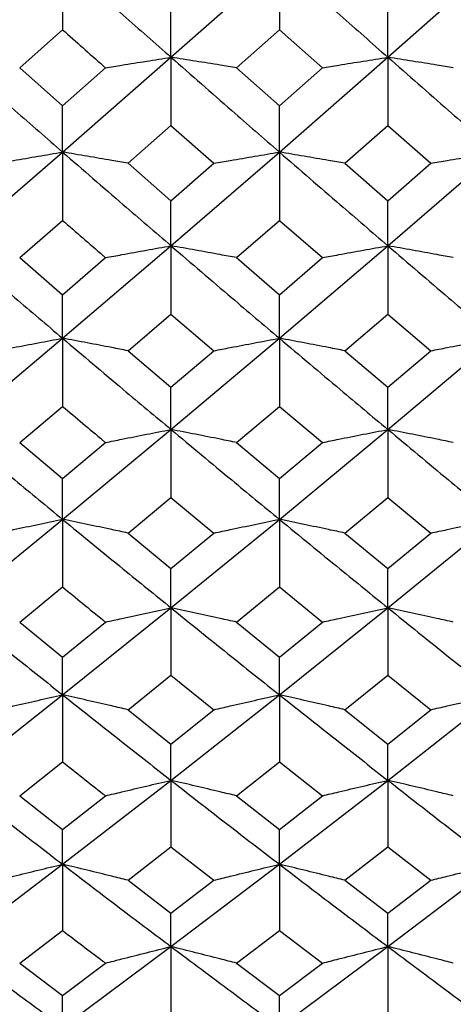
# Model space of a CAD drawing. Header units: inches. Extents: x 0.9 to 16, y 4.3 to 9.2.
# Tile 15 of 55: x 7.674 to 7.837, y 5.058 to 5.427. Entities that reach past the tile are written whole.
import ezdxf

# ---------------------------------------------------------------- set-up
doc = ezdxf.new("R2010")
doc.units = ezdxf.units.IN
doc.header["$MEASUREMENT"] = 0

msp = doc.modelspace()

# ---------------------------------------------------------------- linework, layer by layer
at = {"color": 7, "linetype": 'Continuous', "lineweight": 25}
for p, q in [((7.68999, 5.44937), (7.68999, 5.4237)), ((7.73068, 5.41336), (7.7714, 5.44937)), ((7.7714, 5.44937), (7.7714, 5.4237)), ((7.81211, 5.41336), (7.85279, 5.44937)), ((7.73068, 5.41336), (7.73068, 5.43123)), ((7.81211, 5.41336), (7.81211, 5.43123)), ((7.67388, 5.40939), (7.68999, 5.4237)), ((7.75527, 5.40939), (7.7714, 5.4237)), ((7.7714, 5.4237), (7.78753, 5.40939)), ((7.68999, 5.37777), (7.73068, 5.41336)), ((7.73068, 5.41336), (7.73068, 5.3877)), ((7.7714, 5.37777), (7.81211, 5.41336)), ((7.81211, 5.41336), (7.81211, 5.3877)), ((7.67388, 5.40939), (7.68999, 5.39514)), ((7.68999, 5.39514), (7.70611, 5.40939)), ((7.75527, 5.40939), (7.7714, 5.39514)), ((7.7714, 5.39514), (7.78753, 5.40939)), ((7.68999, 5.37777), (7.68999, 5.39514)), ((7.7714, 5.37777), (7.7714, 5.39514)), ((7.71455, 5.37356), (7.73068, 5.3877)), ((7.73068, 5.3877), (7.74681, 5.37356)), ((7.79598, 5.37356), (7.81211, 5.3877)), ((7.81211, 5.3877), (7.82823, 5.37356)), ((7.64934, 5.3426), (7.68999, 5.37777)), ((7.68999, 5.37777), (7.68999, 5.35213)), ((7.73068, 5.3426), (7.7714, 5.37777)), ((7.7714, 5.37777), (7.7714, 5.35213)), ((7.81211, 5.3426), (7.85279, 5.37777)), ((7.71455, 5.37356), (7.73068, 5.35948)), ((7.73068, 5.35948), (7.74681, 5.37356)), ((7.79598, 5.37356), (7.81211, 5.35948)), ((7.81211, 5.35948), (7.82823, 5.37356)), ((7.73068, 5.3426), (7.73068, 5.35948)), ((7.81211, 5.3426), (7.81211, 5.35948)), ((7.67388, 5.33816), (7.68999, 5.35213)), ((7.75527, 5.33816), (7.7714, 5.35213)), ((7.7714, 5.35213), (7.78753, 5.33816)), ((7.68999, 5.30789), (7.73068, 5.3426)), ((7.73068, 5.3426), (7.73068, 5.317)), ((7.7714, 5.30789), (7.81211, 5.3426)), ((7.81211, 5.3426), (7.81211, 5.317)), ((7.67388, 5.33816), (7.68999, 5.32425)), ((7.68999, 5.32425), (7.70611, 5.33816)), ((7.75527, 5.33816), (7.7714, 5.32425)), ((7.7714, 5.32425), (7.78753, 5.33816)), ((7.68999, 5.30789), (7.68999, 5.32425)), ((7.7714, 5.30789), (7.7714, 5.32425)), ((7.71455, 5.30321), (7.73068, 5.317)), ((7.73068, 5.317), (7.74681, 5.30321)), ((7.79598, 5.30321), (7.81211, 5.317)), ((7.81211, 5.317), (7.82823, 5.30321)), ((7.64934, 5.27366), (7.68999, 5.30789)), ((7.68999, 5.30789), (7.68999, 5.28234)), ((7.73068, 5.27366), (7.7714, 5.30789)), ((7.7714, 5.30789), (7.7714, 5.28234)), ((7.81211, 5.27366), (7.85279, 5.30789)), ((7.71455, 5.30321), (7.73068, 5.2895)), ((7.73068, 5.2895), (7.74681, 5.30321)), ((7.79598, 5.30321), (7.81211, 5.2895)), ((7.81211, 5.2895), (7.82823, 5.30321)), ((7.73068, 5.27366), (7.73068, 5.2895)), ((7.81211, 5.27366), (7.81211, 5.2895)), ((7.67388, 5.26875), (7.68999, 5.28234)), ((7.75527, 5.26875), (7.7714, 5.28234)), ((7.7714, 5.28234), (7.78753, 5.26875)), ((7.68999, 5.23993), (7.73068, 5.27366)), ((7.73068, 5.27366), (7.73068, 5.24818)), ((7.7714, 5.23993), (7.81211, 5.27366)), ((7.81211, 5.27366), (7.81211, 5.24818)), ((7.67388, 5.26875), (7.68999, 5.25523)), ((7.68999, 5.25523), (7.70611, 5.26875)), ((7.75527, 5.26875), (7.7714, 5.25523)), ((7.7714, 5.25523), (7.78753, 5.26875)), ((7.68999, 5.23993), (7.68999, 5.25523)), ((7.7714, 5.23993), (7.7714, 5.25523)), ((7.71455, 5.23479), (7.73068, 5.24818)), ((7.73068, 5.24818), (7.74681, 5.23479)), ((7.79598, 5.23479), (7.81211, 5.24818)), ((7.81211, 5.24818), (7.82823, 5.23479)), ((7.64934, 5.20672), (7.68999, 5.23993)), ((7.68999, 5.23993), (7.68999, 5.21454)), ((7.73068, 5.20672), (7.7714, 5.23993)), ((7.7714, 5.23993), (7.7714, 5.21454)), ((7.81211, 5.20672), (7.85279, 5.23993)), ((7.71455, 5.23479), (7.73068, 5.22148)), ((7.73068, 5.22148), (7.74681, 5.23479)), ((7.79598, 5.23479), (7.81211, 5.22148)), ((7.81211, 5.22148), (7.82823, 5.23479)), ((7.73068, 5.20672), (7.73068, 5.22148)), ((7.81211, 5.20672), (7.81211, 5.22148)), ((7.67388, 5.20136), (7.68999, 5.21454)), ((7.75527, 5.20136), (7.7714, 5.21454)), ((7.7714, 5.21454), (7.78753, 5.20136)), ((7.68999, 5.17406), (7.73068, 5.20672)), ((7.73068, 5.20672), (7.73068, 5.18144)), ((7.7714, 5.17406), (7.81211, 5.20672)), ((7.81211, 5.20672), (7.81211, 5.18144)), ((7.67388, 5.20136), (7.68999, 5.18826)), ((7.68999, 5.18826), (7.70611, 5.20136)), ((7.75527, 5.20136), (7.7714, 5.18826)), ((7.7714, 5.18826), (7.78753, 5.20136)), ((7.68999, 5.17406), (7.68999, 5.18826)), ((7.7714, 5.17406), (7.7714, 5.18826)), ((7.71455, 5.16847), (7.73068, 5.18144)), ((7.73068, 5.18144), (7.74681, 5.16847)), ((7.79598, 5.16847), (7.81211, 5.18144)), ((7.81211, 5.18144), (7.82823, 5.16847)), ((7.64934, 5.14196), (7.68999, 5.17406)), ((7.68999, 5.17406), (7.68999, 5.1489)), ((7.73068, 5.14196), (7.7714, 5.17406)), ((7.7714, 5.17406), (7.7714, 5.1489)), ((7.81211, 5.14196), (7.85279, 5.17406)), ((7.71455, 5.16847), (7.73068, 5.1556)), ((7.73068, 5.1556), (7.74681, 5.16847)), ((7.79598, 5.16847), (7.81211, 5.1556)), ((7.81211, 5.1556), (7.82823, 5.16847)), ((7.73068, 5.14196), (7.73068, 5.1556)), ((7.81211, 5.14196), (7.81211, 5.1556)), ((7.67388, 5.13617), (7.68999, 5.1489)), ((7.75527, 5.13617), (7.7714, 5.1489)), ((7.7714, 5.1489), (7.78753, 5.13617)), ((7.68999, 5.11046), (7.73068, 5.14196)), ((7.73068, 5.14196), (7.73068, 5.11695)), ((7.7714, 5.11046), (7.81211, 5.14196)), ((7.81211, 5.14196), (7.81211, 5.11695)), ((7.67388, 5.13617), (7.68999, 5.12353)), ((7.68999, 5.12353), (7.70611, 5.13617)), ((7.75527, 5.13617), (7.7714, 5.12353)), ((7.7714, 5.12353), (7.78753, 5.13617)), ((7.68999, 5.11046), (7.68999, 5.12353)), ((7.7714, 5.11046), (7.7714, 5.12353)), ((7.71455, 5.10446), (7.73068, 5.11695)), ((7.73068, 5.11695), (7.74681, 5.10446)), ((7.79598, 5.10446), (7.81211, 5.11695)), ((7.81211, 5.11695), (7.82823, 5.10446)), ((7.64934, 5.07958), (7.68999, 5.11046)), ((7.68999, 5.11046), (7.68999, 5.08561)), ((7.73068, 5.07958), (7.7714, 5.11046)), ((7.7714, 5.11046), (7.7714, 5.08561)), ((7.81211, 5.07958), (7.85279, 5.11046)), ((7.71455, 5.10446), (7.73068, 5.09206)), ((7.73068, 5.09206), (7.74681, 5.10446)), ((7.79598, 5.10446), (7.81211, 5.09206)), ((7.81211, 5.09206), (7.82823, 5.10446)), ((7.73068, 5.07958), (7.73068, 5.09206)), ((7.81211, 5.07958), (7.81211, 5.09206)), ((7.67388, 5.07336), (7.68999, 5.08561)), ((7.75527, 5.07336), (7.7714, 5.08561)), ((7.7714, 5.08561), (7.78753, 5.07336)), ((7.68999, 5.04932), (7.73068, 5.07958)), ((7.73068, 5.07958), (7.73068, 5.05489)), ((7.7714, 5.04932), (7.81211, 5.07958)), ((7.81211, 5.07958), (7.81211, 5.05489)), ((7.67388, 5.07336), (7.68999, 5.06122)), ((7.68999, 5.06122), (7.70611, 5.07336)), ((7.75527, 5.07336), (7.7714, 5.06122)), ((7.7714, 5.06122), (7.78753, 5.07336)), ((7.68999, 5.04932), (7.68999, 5.06122)), ((7.7714, 5.04932), (7.7714, 5.06122))]:
    msp.add_line(p, q, dxfattribs=at)
for points, knots in [([(7.68999, 5.44937), (7.69758, 5.44262), (7.71114, 5.43057), (7.72471, 5.41862), (7.73068, 5.41336)], [0, 0, 0, 0, 0.559887, 1, 1, 1, 1]), ([(7.7714, 5.44937), (7.779, 5.44262), (7.79257, 5.43057), (7.80614, 5.41862), (7.81211, 5.41336)], [0, 0, 0, 0, 0.560058, 1, 1, 1, 1]), ([(7.68999, 5.4237), (7.69503, 5.41922), (7.70041, 5.41444), (7.70578, 5.40968), (7.70611, 5.40939)], [0, 0, 0, 0, 0.9388998, 1, 1, 1, 1]), ([(7.64934, 5.41336), (7.65693, 5.40669), (7.67047, 5.39477), (7.68402, 5.38297), (7.68999, 5.37777)], [0, 0, 0, 0, 0.559838, 1, 1, 1, 1]), ([(7.70611, 5.40939), (7.70815, 5.40973), (7.71325, 5.41057), (7.72144, 5.4119), (7.7276, 5.41288), (7.73068, 5.41336)], [0, 0, 0, 0, 0.2499862, 0.6249846, 1, 1, 1, 1]), ([(7.75527, 5.40939), (7.75322, 5.40973), (7.74812, 5.41057), (7.73993, 5.4119), (7.73376, 5.41288), (7.73068, 5.41336)], [0, 0, 0, 0, 0.249987, 0.624987, 1, 1, 1, 1]), ([(7.73068, 5.41336), (7.73828, 5.40669), (7.75185, 5.39478), (7.76543, 5.38297), (7.7714, 5.37777)], [0, 0, 0, 0, 0.559973, 1, 1, 1, 1]), ([(7.78753, 5.40939), (7.78957, 5.40973), (7.79468, 5.41057), (7.80287, 5.4119), (7.80903, 5.41288), (7.81211, 5.41336)], [0, 0, 0, 0, 0.24999, 0.624989, 1, 1, 1, 1]), ([(7.83668, 5.40939), (7.83464, 5.40973), (7.82953, 5.41057), (7.82135, 5.4119), (7.81519, 5.41288), (7.81211, 5.41336)], [0, 0, 0, 0, 0.2499883, 0.6249867, 1, 1, 1, 1]), ([(7.81211, 5.41336), (7.81971, 5.40669), (7.83327, 5.39478), (7.84683, 5.38297), (7.85279, 5.37777)], [0, 0, 0, 0, 0.560145, 1, 1, 1, 1]), ([(7.66544, 5.37356), (7.66748, 5.37391), (7.67258, 5.37481), (7.68076, 5.37622), (7.68691, 5.37725), (7.68999, 5.37777)], [0, 0, 0, 0, 0.249988, 0.624985, 1, 1, 1, 1]), ([(7.71455, 5.37356), (7.71251, 5.37391), (7.70741, 5.37481), (7.69923, 5.37622), (7.69307, 5.37725), (7.68999, 5.37777)], [0, 0, 0, 0, 0.249989, 0.624987, 1, 1, 1, 1]), ([(7.68999, 5.37777), (7.69758, 5.37118), (7.71114, 5.3594), (7.72471, 5.34774), (7.73068, 5.3426)], [0, 0, 0, 0, 0.559886, 1, 1, 1, 1]), ([(7.74681, 5.37356), (7.74886, 5.37391), (7.75396, 5.37481), (7.76215, 5.37622), (7.76832, 5.37725), (7.7714, 5.37777)], [0, 0, 0, 0, 0.249988, 0.624985, 1, 1, 1, 1]), ([(7.79598, 5.37356), (7.79394, 5.37391), (7.78883, 5.37481), (7.78064, 5.37622), (7.77448, 5.37725), (7.7714, 5.37777)], [0, 0, 0, 0, 0.249987, 0.624985, 1, 1, 1, 1]), ([(7.7714, 5.37777), (7.779, 5.37118), (7.79257, 5.3594), (7.80614, 5.34774), (7.81211, 5.3426)], [0, 0, 0, 0, 0.560059, 1, 1, 1, 1]), ([(7.82823, 5.37356), (7.83027, 5.37391), (7.83537, 5.37481), (7.84356, 5.37622), (7.84971, 5.37725), (7.85279, 5.37777)], [0, 0, 0, 0, 0.249989, 0.624987, 1, 1, 1, 1]), ([(7.68999, 5.35213), (7.69503, 5.34775), (7.70041, 5.34308), (7.70578, 5.33844), (7.70611, 5.33816)], [0, 0, 0, 0, 0.938897, 1, 1, 1, 1]), ([(7.64934, 5.3426), (7.65693, 5.33609), (7.67047, 5.32446), (7.68402, 5.31296), (7.68999, 5.30789)], [0, 0, 0, 0, 0.5598384, 1, 1, 1, 1]), ([(7.70611, 5.33816), (7.70815, 5.33853), (7.71325, 5.33948), (7.72144, 5.34096), (7.7276, 5.34206), (7.73068, 5.3426)], [0, 0, 0, 0, 0.249986, 0.624983, 1, 1, 1, 1]), ([(7.75527, 5.33816), (7.75322, 5.33853), (7.74812, 5.33948), (7.73993, 5.34096), (7.73376, 5.34206), (7.73068, 5.3426)], [0, 0, 0, 0, 0.249988, 0.624985, 1, 1, 1, 1]), ([(7.73068, 5.3426), (7.73828, 5.33609), (7.75185, 5.32447), (7.76543, 5.31296), (7.7714, 5.30789)], [0, 0, 0, 0, 0.559972, 1, 1, 1, 1]), ([(7.78753, 5.33816), (7.78957, 5.33853), (7.79468, 5.33948), (7.80287, 5.34096), (7.80903, 5.34206), (7.81211, 5.3426)], [0, 0, 0, 0, 0.2499894, 0.6249862, 1, 1, 1, 1]), ([(7.83668, 5.33816), (7.83464, 5.33853), (7.82953, 5.33948), (7.82135, 5.34096), (7.81519, 5.34206), (7.81211, 5.3426)], [0, 0, 0, 0, 0.249989, 0.624985, 1, 1, 1, 1]), ([(7.81211, 5.3426), (7.81971, 5.33609), (7.83327, 5.32447), (7.84683, 5.31296), (7.85279, 5.30789)], [0, 0, 0, 0, 0.560146, 1, 1, 1, 1]), ([(7.66544, 5.30321), (7.66748, 5.30361), (7.67258, 5.3046), (7.68076, 5.30617), (7.68691, 5.30732), (7.68999, 5.30789)], [0, 0, 0, 0, 0.24999, 0.624986, 1, 1, 1, 1]), ([(7.71455, 5.30321), (7.71251, 5.30361), (7.70741, 5.3046), (7.69923, 5.30617), (7.69307, 5.30732), (7.68999, 5.30789)], [0, 0, 0, 0, 0.249988, 0.624989, 1, 1, 1, 1]), ([(7.68999, 5.30789), (7.69758, 5.30147), (7.71114, 5.29), (7.72471, 5.27865), (7.73068, 5.27366)], [0, 0, 0, 0, 0.559886, 1, 1, 1, 1]), ([(7.74681, 5.30321), (7.74886, 5.30361), (7.75396, 5.3046), (7.76215, 5.30617), (7.76832, 5.30732), (7.7714, 5.30789)], [0, 0, 0, 0, 0.249989, 0.624985, 1, 1, 1, 1]), ([(7.79598, 5.30321), (7.79394, 5.30361), (7.78883, 5.3046), (7.78064, 5.30617), (7.77448, 5.30732), (7.7714, 5.30789)], [0, 0, 0, 0, 0.249987, 0.624986, 1, 1, 1, 1]), ([(7.7714, 5.30789), (7.779, 5.30147), (7.79257, 5.29), (7.80614, 5.27865), (7.81211, 5.27366)], [0, 0, 0, 0, 0.56006, 1, 1, 1, 1]), ([(7.82823, 5.30321), (7.83027, 5.30361), (7.83537, 5.3046), (7.84356, 5.30617), (7.84971, 5.30732), (7.85279, 5.30789)], [0, 0, 0, 0, 0.2499906, 0.624987, 1, 1, 1, 1]), ([(7.68999, 5.28234), (7.69503, 5.27808), (7.70041, 5.27354), (7.70578, 5.26902), (7.70611, 5.26875)], [0, 0, 0, 0, 0.9388943, 1, 1, 1, 1]), ([(7.64934, 5.27366), (7.65693, 5.26733), (7.67047, 5.25602), (7.68402, 5.24484), (7.68999, 5.23993)], [0, 0, 0, 0, 0.559839, 1, 1, 1, 1]), ([(7.70611, 5.26875), (7.70815, 5.26916), (7.71325, 5.27021), (7.72144, 5.27185), (7.7276, 5.27305), (7.73068, 5.27366)], [0, 0, 0, 0, 0.249986, 0.624984, 1, 1, 1, 1]), ([(7.75527, 5.26875), (7.75322, 5.26916), (7.74812, 5.27021), (7.73993, 5.27185), (7.73376, 5.27305), (7.73068, 5.27366)], [0, 0, 0, 0, 0.249987, 0.624986, 1, 1, 1, 1]), ([(7.73068, 5.27366), (7.73828, 5.26733), (7.75185, 5.25602), (7.76543, 5.24484), (7.7714, 5.23993)], [0, 0, 0, 0, 0.559974, 1, 1, 1, 1]), ([(7.78753, 5.26875), (7.78957, 5.26916), (7.79468, 5.27021), (7.80287, 5.27185), (7.80903, 5.27305), (7.81211, 5.27366)], [0, 0, 0, 0, 0.24999, 0.624987, 1, 1, 1, 1]), ([(7.83668, 5.26875), (7.83464, 5.26916), (7.82953, 5.27021), (7.82135, 5.27185), (7.81519, 5.27305), (7.81211, 5.27366)], [0, 0, 0, 0, 0.249989, 0.624987, 1, 1, 1, 1]), ([(7.81211, 5.27366), (7.81971, 5.26733), (7.83327, 5.25602), (7.84683, 5.24484), (7.85279, 5.23993)], [0, 0, 0, 0, 0.560147, 1, 1, 1, 1]), ([(7.66544, 5.23479), (7.66748, 5.23522), (7.67258, 5.23631), (7.68076, 5.23803), (7.68691, 5.23929), (7.68999, 5.23993)], [0, 0, 0, 0, 0.249989, 0.624985, 1, 1, 1, 1]), ([(7.71455, 5.23479), (7.71251, 5.23522), (7.70741, 5.23631), (7.69923, 5.23803), (7.69307, 5.23929), (7.68999, 5.23993)], [0, 0, 0, 0, 0.2499889, 0.6249866, 1, 1, 1, 1]), ([(7.68999, 5.23993), (7.69758, 5.23369), (7.71114, 5.22256), (7.72471, 5.21156), (7.73068, 5.20672)], [0, 0, 0, 0, 0.559887, 1, 1, 1, 1]), ([(7.74681, 5.23479), (7.74886, 5.23522), (7.75396, 5.23631), (7.76215, 5.23803), (7.76832, 5.23929), (7.7714, 5.23993)], [0, 0, 0, 0, 0.249988, 0.624986, 1, 1, 1, 1]), ([(7.79598, 5.23479), (7.79394, 5.23522), (7.78883, 5.23631), (7.78064, 5.23803), (7.77448, 5.23929), (7.7714, 5.23993)], [0, 0, 0, 0, 0.249988, 0.624984, 1, 1, 1, 1]), ([(7.7714, 5.23993), (7.779, 5.23369), (7.79257, 5.22256), (7.80614, 5.21156), (7.81211, 5.20672)], [0, 0, 0, 0, 0.56006, 1, 1, 1, 1]), ([(7.82823, 5.23479), (7.83027, 5.23522), (7.83537, 5.23631), (7.84356, 5.23803), (7.84971, 5.23929), (7.85279, 5.23993)], [0, 0, 0, 0, 0.249989, 0.624988, 1, 1, 1, 1]), ([(7.68999, 5.21454), (7.69503, 5.2104), (7.70041, 5.206), (7.70578, 5.20162), (7.70611, 5.20136)], [0, 0, 0, 0, 0.938898, 1, 1, 1, 1]), ([(7.64934, 5.20672), (7.65693, 5.20058), (7.67047, 5.18963), (7.68402, 5.17881), (7.68999, 5.17406)], [0, 0, 0, 0, 0.5598394, 1, 1, 1, 1]), ([(7.70611, 5.20136), (7.70815, 5.20181), (7.71325, 5.20295), (7.72144, 5.20474), (7.7276, 5.20606), (7.73068, 5.20672)], [0, 0, 0, 0, 0.249986, 0.624985, 1, 1, 1, 1]), ([(7.75527, 5.20136), (7.75322, 5.20181), (7.74812, 5.20295), (7.73993, 5.20474), (7.73376, 5.20606), (7.73068, 5.20672)], [0, 0, 0, 0, 0.249987, 0.624987, 1, 1, 1, 1]), ([(7.73068, 5.20672), (7.73828, 5.20058), (7.75185, 5.18963), (7.76543, 5.17881), (7.7714, 5.17406)], [0, 0, 0, 0, 0.559974, 1, 1, 1, 1]), ([(7.78753, 5.20136), (7.78957, 5.20181), (7.79468, 5.20295), (7.80287, 5.20474), (7.80903, 5.20606), (7.81211, 5.20672)], [0, 0, 0, 0, 0.2499915, 0.6249884, 1, 1, 1, 1]), ([(7.83668, 5.20136), (7.83464, 5.20181), (7.82953, 5.20295), (7.82135, 5.20474), (7.81519, 5.20606), (7.81211, 5.20672)], [0, 0, 0, 0, 0.249989, 0.624985, 1, 1, 1, 1]), ([(7.81211, 5.20672), (7.81971, 5.20058), (7.83327, 5.18963), (7.84683, 5.17881), (7.85279, 5.17406)], [0, 0, 0, 0, 0.560146, 1, 1, 1, 1]), ([(7.66544, 5.16847), (7.66748, 5.16895), (7.67258, 5.17013), (7.68076, 5.172), (7.68691, 5.17337), (7.68999, 5.17406)], [0, 0, 0, 0, 0.24999, 0.624984, 1, 1, 1, 1]), ([(7.71455, 5.16847), (7.71251, 5.16895), (7.70741, 5.17013), (7.69923, 5.172), (7.69307, 5.17337), (7.68999, 5.17406)], [0, 0, 0, 0, 0.24999, 0.624987, 1, 1, 1, 1]), ([(7.68999, 5.17406), (7.69758, 5.16803), (7.71114, 5.15726), (7.72471, 5.14664), (7.73068, 5.14196)], [0, 0, 0, 0, 0.559887, 1, 1, 1, 1]), ([(7.74681, 5.16847), (7.74886, 5.16895), (7.75396, 5.17013), (7.76215, 5.172), (7.76832, 5.17337), (7.7714, 5.17406)], [0, 0, 0, 0, 0.249988, 0.624985, 1, 1, 1, 1]), ([(7.79598, 5.16847), (7.79394, 5.16895), (7.78883, 5.17013), (7.78064, 5.172), (7.77448, 5.17337), (7.7714, 5.17406)], [0, 0, 0, 0, 0.249989, 0.624986, 1, 1, 1, 1]), ([(7.7714, 5.17406), (7.779, 5.16803), (7.79257, 5.15726), (7.80614, 5.14664), (7.81211, 5.14196)], [0, 0, 0, 0, 0.560059, 1, 1, 1, 1]), ([(7.82823, 5.16847), (7.83027, 5.16895), (7.83537, 5.17013), (7.84356, 5.172), (7.84971, 5.17337), (7.85279, 5.17406)], [0, 0, 0, 0, 0.24999, 0.624987, 1, 1, 1, 1]), ([(7.68999, 5.1489), (7.69503, 5.14491), (7.70041, 5.14065), (7.70578, 5.13643), (7.70611, 5.13617)], [0, 0, 0, 0, 0.938897, 1, 1, 1, 1]), ([(7.64934, 5.14196), (7.65693, 5.13604), (7.67047, 5.12547), (7.68402, 5.11505), (7.68999, 5.11046)], [0, 0, 0, 0, 0.559838, 1, 1, 1, 1]), ([(7.70611, 5.13617), (7.70815, 5.13666), (7.71325, 5.13789), (7.72144, 5.13983), (7.7276, 5.14125), (7.73068, 5.14196)], [0, 0, 0, 0, 0.249987, 0.624983, 1, 1, 1, 1]), ([(7.75527, 5.13617), (7.75322, 5.13666), (7.74812, 5.13789), (7.73993, 5.13983), (7.73376, 5.14125), (7.73068, 5.14196)], [0, 0, 0, 0, 0.249987, 0.624987, 1, 1, 1, 1]), ([(7.73068, 5.14196), (7.73828, 5.13604), (7.75185, 5.12547), (7.76543, 5.11505), (7.7714, 5.11046)], [0, 0, 0, 0, 0.559974, 1, 1, 1, 1]), ([(7.78753, 5.13617), (7.78957, 5.13666), (7.79468, 5.13789), (7.80287, 5.13983), (7.80903, 5.14125), (7.81211, 5.14196)], [0, 0, 0, 0, 0.24999, 0.624988, 1, 1, 1, 1]), ([(7.83668, 5.13617), (7.83464, 5.13666), (7.82953, 5.13789), (7.82135, 5.13983), (7.81519, 5.14125), (7.81211, 5.14196)], [0, 0, 0, 0, 0.249988, 0.624986, 1, 1, 1, 1]), ([(7.81211, 5.14196), (7.81971, 5.13604), (7.83327, 5.12547), (7.84683, 5.11505), (7.85279, 5.11046)], [0, 0, 0, 0, 0.560146, 1, 1, 1, 1]), ([(7.66544, 5.10446), (7.66748, 5.10497), (7.67258, 5.10624), (7.68076, 5.10825), (7.68691, 5.10973), (7.68999, 5.11046)], [0, 0, 0, 0, 0.249989, 0.624985, 1, 1, 1, 1]), ([(7.71455, 5.10446), (7.71251, 5.10496), (7.70741, 5.10624), (7.69923, 5.10825), (7.69307, 5.10972), (7.68999, 5.11046)], [0, 0, 0, 0, 0.2499896, 0.6249879, 1, 1, 1, 1]), ([(7.68999, 5.11046), (7.69758, 5.10466), (7.71114, 5.09428), (7.72471, 5.08407), (7.73068, 5.07958)], [0, 0, 0, 0, 0.559886, 1, 1, 1, 1]), ([(7.74681, 5.10446), (7.74886, 5.10497), (7.75396, 5.10624), (7.76215, 5.10825), (7.76832, 5.10972), (7.7714, 5.11046)], [0, 0, 0, 0, 0.2499884, 0.6249851, 1, 1, 1, 1]), ([(7.79598, 5.10446), (7.79394, 5.10497), (7.78883, 5.10624), (7.78064, 5.10825), (7.77448, 5.10972), (7.7714, 5.11046)], [0, 0, 0, 0, 0.249988, 0.624985, 1, 1, 1, 1]), ([(7.7714, 5.11046), (7.779, 5.10466), (7.79257, 5.09429), (7.80614, 5.08407), (7.81211, 5.07958)], [0, 0, 0, 0, 0.5600595, 1, 1, 1, 1]), ([(7.82823, 5.10446), (7.83027, 5.10496), (7.83537, 5.10624), (7.84356, 5.10825), (7.84971, 5.10972), (7.85279, 5.11046)], [0, 0, 0, 0, 0.24999, 0.624987, 1, 1, 1, 1]), ([(7.68999, 5.08561), (7.69503, 5.08176), (7.70041, 5.07767), (7.70578, 5.07361), (7.70611, 5.07336)], [0, 0, 0, 0, 0.938895, 1, 1, 1, 1]), ([(7.64934, 5.07958), (7.65693, 5.07389), (7.67047, 5.06372), (7.68402, 5.05372), (7.68999, 5.04932)], [0, 0, 0, 0, 0.559839, 1, 1, 1, 1]), ([(7.70611, 5.07336), (7.70815, 5.07389), (7.71325, 5.07521), (7.72144, 5.07728), (7.7276, 5.07881), (7.73068, 5.07958)], [0, 0, 0, 0, 0.249986, 0.624984, 1, 1, 1, 1]), ([(7.75527, 5.07336), (7.75322, 5.07389), (7.74812, 5.07521), (7.73993, 5.07728), (7.73376, 5.07881), (7.73068, 5.07958)], [0, 0, 0, 0, 0.249986, 0.624985, 1, 1, 1, 1]), ([(7.73068, 5.07958), (7.73828, 5.07389), (7.75185, 5.06372), (7.76543, 5.05372), (7.7714, 5.04932)], [0, 0, 0, 0, 0.5599738, 1, 1, 1, 1]), ([(7.78753, 5.07336), (7.78957, 5.07389), (7.79468, 5.07521), (7.80287, 5.07728), (7.80903, 5.07881), (7.81211, 5.07958)], [0, 0, 0, 0, 0.24999, 0.624988, 1, 1, 1, 1]), ([(7.83668, 5.07336), (7.83464, 5.07389), (7.82953, 5.07521), (7.82135, 5.07728), (7.81519, 5.07881), (7.81211, 5.07958)], [0, 0, 0, 0, 0.249987, 0.624986, 1, 1, 1, 1]), ([(7.81211, 5.07958), (7.81971, 5.07388), (7.83327, 5.06373), (7.84683, 5.05372), (7.85279, 5.04932)], [0, 0, 0, 0, 0.560146, 1, 1, 1, 1])]:
    msp.add_open_spline(points, degree=3, knots=knots, dxfattribs=at)

doc.saveas('drawing.dxf')
